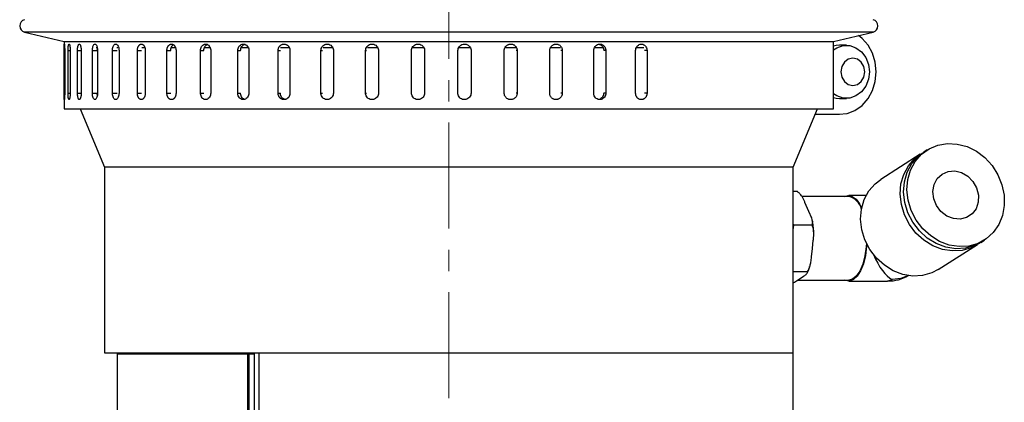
# Model space of a CAD drawing. Header units: inches. Extents: x 0.8 to 32, y -0.1 to 21.9.
# Tile 46 of 60: x 18.6 to 23.2, y 12.8 to 14.6. Entities that reach past the tile are written whole.
import ezdxf

# ---------------------------------------------------------------- set-up
doc = ezdxf.new("R2010")
doc.units = ezdxf.units.IN
doc.header["$MEASUREMENT"] = 0
doc.linetypes.add('CENTERX2', pattern=[0.8, 0.5, -0.1, 0.1, -0.1])

msp = doc.modelspace()

# ---------------------------------------------------------------- linework, layer by layer
at = {"color": 7, "linetype": 'CENTERX2', "lineweight": 18}
msp.add_line((20.5814, 4.7915), (20.5814, 16.986), dxfattribs=at)
at = {"color": 7, "linetype": 'Continuous', "lineweight": 25}
for p, q in [((18.5797, 14.5183), (18.7659, 14.4742)), ((22.248, 14.5183), (18.5797, 14.5183)), ((22.5831, 14.5183), (22.248, 14.5183)), ((22.3969, 14.4742), (22.5831, 14.5183)), ((18.7659, 14.4742), (18.7659, 14.1559)), ((18.7677, 14.4738), (22.3952, 14.4738)), ((22.3969, 14.1559), (22.3969, 14.4742)), ((22.4575, 14.4559), (22.4249, 14.4559)), ((18.7664, 14.2309), (18.7664, 14.4309)), ((18.7664, 14.4309), (18.7689, 14.4309)), ((18.7689, 14.4309), (18.7689, 14.2309)), ((18.7848, 14.2309), (18.7848, 14.4309)), ((18.7848, 14.4309), (18.7948, 14.4309)), ((18.7948, 14.4309), (18.7948, 14.2309)), ((18.8294, 14.2309), (18.8294, 14.4309)), ((18.8294, 14.4309), (18.8467, 14.4309)), ((18.8467, 14.4309), (18.8467, 14.2309)), ((18.8996, 14.2309), (18.8996, 14.4309)), ((18.8996, 14.4309), (18.9224, 14.4309)), ((18.9236, 14.4446), (18.9181, 14.4446)), ((18.9226, 14.4309), (18.9232, 14.44)), ((18.9239, 14.4309), (18.9239, 14.2309)), ((18.9942, 14.2309), (18.9942, 14.4309)), ((18.9942, 14.4309), (19.0158, 14.4309)), ((19.02, 14.4446), (19.0145, 14.4446)), ((19.0253, 14.4309), (19.0253, 14.2309)), ((19.1121, 14.2309), (19.1121, 14.4309)), ((19.1121, 14.4309), (19.1319, 14.4309)), ((19.1453, 14.4446), (19.1329, 14.4446)), ((19.1493, 14.4309), (19.1493, 14.2309)), ((19.2513, 14.2309), (19.2513, 14.4309)), ((19.2513, 14.4309), (19.2692, 14.4309)), ((19.2919, 14.4446), (19.27, 14.4446)), ((19.2943, 14.4309), (19.2943, 14.2309)), ((19.4099, 14.2309), (19.4099, 14.4309)), ((19.4099, 14.4309), (19.4256, 14.4309)), ((19.4535, 14.4446), (19.4258, 14.4446)), ((19.458, 14.4309), (19.458, 14.2309)), ((19.5857, 14.2309), (19.5857, 14.4309)), ((19.5857, 14.4309), (19.5989, 14.4309)), ((19.6328, 14.4446), (19.5994, 14.4446)), ((19.6381, 14.4309), (19.6381, 14.2309)), ((19.7759, 14.2309), (19.7759, 14.4309)), ((19.7759, 14.4309), (19.7865, 14.4309)), ((19.8269, 14.4446), (19.7877, 14.4446)), ((19.8319, 14.4309), (19.8319, 14.2309)), ((19.9779, 14.2309), (19.9779, 14.4309)), ((19.9779, 14.4309), (19.9858, 14.4309)), ((20.0323, 14.4446), (19.9886, 14.4446)), ((20.0367, 14.4309), (20.0367, 14.2309)), ((20.1887, 14.2309), (20.1887, 14.4309)), ((20.1887, 14.4309), (20.1936, 14.4309)), ((20.2458, 14.4446), (20.197, 14.4446)), ((20.2494, 14.4309), (20.2494, 14.2309)), ((20.4052, 14.2309), (20.4052, 14.4309)), ((20.4052, 14.4309), (20.4072, 14.4309)), ((20.4636, 14.4446), (20.4104, 14.4446)), ((20.467, 14.4309), (20.467, 14.2309)), ((20.6243, 14.2309), (20.6243, 14.4309)), ((20.682, 14.4446), (20.6281, 14.4446)), ((20.6862, 14.4309), (20.6852, 14.4309)), ((20.6862, 14.4309), (20.6862, 14.2309)), ((20.8427, 14.2309), (20.8427, 14.4309)), ((20.8975, 14.4446), (20.8468, 14.4446)), ((20.9039, 14.4309), (20.8999, 14.4309)), ((20.9039, 14.4309), (20.9039, 14.2309)), ((21.0574, 14.2309), (21.0574, 14.4309)), ((21.1083, 14.4446), (21.0616, 14.4446)), ((21.1169, 14.4309), (21.11, 14.4309)), ((21.1169, 14.4309), (21.1169, 14.2309)), ((21.2651, 14.2309), (21.2651, 14.4309)), ((21.3107, 14.4446), (21.2689, 14.4446)), ((21.3221, 14.4309), (21.3124, 14.4309)), ((21.3221, 14.4309), (21.3221, 14.2309)), ((21.4628, 14.2309), (21.4628, 14.4309)), ((21.5014, 14.4446), (21.4671, 14.4446)), ((21.5165, 14.4309), (21.5041, 14.4309)), ((21.5165, 14.4309), (21.5165, 14.2309)), ((18.7664, 14.2309), (18.7689, 14.2309)), ((18.7848, 14.2309), (18.7948, 14.2309)), ((18.8294, 14.2309), (18.8467, 14.2309)), ((18.8996, 14.2309), (18.9224, 14.2309)), ((18.9942, 14.2309), (19.0158, 14.2309)), ((19.1121, 14.2309), (19.1319, 14.2309)), ((19.2513, 14.2309), (19.2692, 14.2309)), ((19.4099, 14.2309), (19.4256, 14.2309)), ((19.5857, 14.2309), (19.5989, 14.2309)), ((19.7759, 14.2309), (19.7865, 14.2309)), ((19.9779, 14.2309), (19.9858, 14.2309)), ((20.1887, 14.2309), (20.1936, 14.2309)), ((20.4052, 14.2309), (20.4072, 14.2309)), ((20.6862, 14.2309), (20.6852, 14.2309)), ((20.9039, 14.2309), (20.8999, 14.2309)), ((21.1169, 14.2309), (21.11, 14.2309)), ((21.3221, 14.2309), (21.3124, 14.2309)), ((21.5165, 14.2309), (21.5041, 14.2309)), ((22.4249, 14.2059), (22.4575, 14.2059)), ((18.7659, 14.1559), (22.3969, 14.1559)), ((18.8418, 14.1559), (18.9564, 13.8809)), ((22.2064, 13.8809), (22.321, 14.1559)), ((22.3106, 14.1309), (22.4249, 14.1309)), ((22.3106, 14.1309), (22.421, 14.1309)), ((22.8059, 13.9422), (22.6195, 13.8239)), ((22.8381, 13.9626), (22.822, 13.9524)), ((18.9564, 13.8809), (18.9564, 13.0059)), ((22.2064, 13.8809), (18.9564, 13.8809)), ((22.2064, 13.0059), (22.2064, 13.8809)), ((22.226, 13.7663), (22.2064, 13.7663)), ((22.4689, 13.7427), (22.248, 13.7427)), ((22.2742, 13.6871), (22.2618, 13.7156)), ((22.5499, 13.7474), (22.4689, 13.7474)), ((22.2866, 13.6586), (22.2742, 13.6871)), ((22.2088, 13.608), (22.2064, 13.6134)), ((22.2064, 13.5858), (22.2088, 13.608)), ((22.295, 13.608), (22.2088, 13.608)), ((22.297, 13.4978), (22.3012, 13.5374)), ((23.092, 13.5269), (23.1081, 13.5371)), ((22.2927, 13.4581), (22.297, 13.4978)), ((22.8895, 13.3984), (23.0759, 13.5167)), ((22.2715, 13.3876), (22.2064, 13.3876)), ((22.2224, 13.3453), (22.239, 13.3565)), ((22.2279, 13.349), (22.4689, 13.349)), ((22.239, 13.3565), (22.2556, 13.3677)), ((22.4689, 13.3443), (22.6516, 13.3443)), ((18.9564, 13.0059), (22.2064, 13.0059)), ((19.0164, 13.0009), (19.0164, 12.5059)), ((19.0164, 13.0009), (19.6317, 13.0009)), ((19.6317, 13.0009), (19.6317, 11.7859)), ((19.6317, 13.0009), (19.6382, 13.0009)), ((19.6382, 13.0009), (19.6382, 11.7859)), ((19.6382, 13.0009), (19.6629, 13.0009)), ((19.6629, 13.0059), (19.6629, 11.7778)), ((19.6853, 13.0059), (19.6853, 11.7559)), ((19.6853, 13.0059), (22.2064, 13.0059)), ((22.2064, 11.5059), (22.2064, 13.0059))]:
    msp.add_line(p, q, dxfattribs=at)
at = {"color": 7, "linetype": 'Continuous', "lineweight": 25, "flags": 128}
for points in [[(22.421, 14.1309), (22.4602, 14.135), (22.4975, 14.1493), (22.5311, 14.1729), (22.5593, 14.2046), (22.5805, 14.2429), (22.5936, 14.2857), (22.5981, 14.3309), (22.5936, 14.376), (22.5805, 14.4188), (22.5593, 14.4571), (22.5311, 14.4888), (22.5144, 14.5021)], [(22.4249, 14.4559), (22.4095, 14.4546), (22.3969, 14.4516)], [(22.3969, 14.4345), (22.4125, 14.4446), (22.4421, 14.4546), (22.4729, 14.4546), (22.5024, 14.4446), (22.5283, 14.4253), (22.5485, 14.3984), (22.5613, 14.3661), (22.5657, 14.3309), (22.5613, 14.2956), (22.5485, 14.2633), (22.5283, 14.2364), (22.5024, 14.2172), (22.4729, 14.2071), (22.4421, 14.2071), (22.4125, 14.2172), (22.3969, 14.2273)], [(22.4312, 14.3309), (22.4355, 14.306), (22.4477, 14.2849), (22.466, 14.2708), (22.4875, 14.2659), (22.509, 14.2708), (22.5273, 14.2849), (22.5395, 14.306), (22.5438, 14.3309), (22.5395, 14.3557), (22.5273, 14.3768), (22.509, 14.3909), (22.4875, 14.3959), (22.466, 14.3909), (22.4477, 14.3768), (22.4355, 14.3557), (22.4312, 14.3309)], [(22.3969, 14.2101), (22.4095, 14.2071), (22.4249, 14.2059)], [(23.2014, 13.7499), (23.2023, 13.7009), (23.1938, 13.6539), (23.1763, 13.6108), (23.1504, 13.5735), (23.1173, 13.5433), (23.0783, 13.5217), (23.0349, 13.5093), (22.9891, 13.5068), (22.9425, 13.5143), (22.8973, 13.5314), (22.8551, 13.5574), (22.8178, 13.5914), (22.7868, 13.6318), (22.7635, 13.677), (22.7487, 13.7253), (22.7431, 13.7745), (22.7469, 13.8227), (22.76, 13.868), (22.7818, 13.9084), (22.8115, 13.9423), (22.8478, 13.9684), (22.8891, 13.9855), (22.934, 13.9929), (22.9804, 13.9904), (23.0265, 13.9781), (23.0705, 13.9564), (23.1104, 13.9263), (23.1448, 13.8889), (23.1721, 13.8459), (23.1912, 13.7989), (23.2014, 13.7499)], [(23.0839, 13.522), (23.0461, 13.5013), (23.0028, 13.4889), (22.9569, 13.4864), (22.9104, 13.4939), (22.8651, 13.511), (22.823, 13.537), (22.7856, 13.571), (22.7547, 13.6114), (22.7313, 13.6566), (22.7165, 13.7049), (22.711, 13.7541), (22.7148, 13.8023), (22.7279, 13.8476), (22.7497, 13.888), (22.7794, 13.9219), (22.8141, 13.9471)], [(23.092, 13.5269), (23.0622, 13.5115), (23.0189, 13.4991), (22.973, 13.4966), (22.9265, 13.5041), (22.8812, 13.5212), (22.839, 13.5472), (22.8017, 13.5812), (22.7707, 13.6216), (22.7474, 13.6668), (22.7326, 13.7151), (22.727, 13.7643), (22.7309, 13.8125), (22.744, 13.8578), (22.7658, 13.8982), (22.7954, 13.9321), (22.822, 13.9524)], [(23.0801, 13.7499), (23.0792, 13.7163), (23.0688, 13.6856), (23.0499, 13.6607), (23.0242, 13.6437), (22.994, 13.6361), (22.9619, 13.6387), (22.9308, 13.6511), (22.9034, 13.6723), (22.8823, 13.7004), (22.8692, 13.7329), (22.8653, 13.7669), (22.871, 13.7994), (22.8858, 13.8275), (22.9084, 13.8487), (22.9367, 13.8611), (22.9682, 13.8636), (23.0002, 13.8561), (23.0297, 13.8391), (23.0542, 13.8141), (23.0716, 13.7835), (23.0801, 13.7499)], [(22.8895, 13.3984), (22.8597, 13.383), (22.8164, 13.3706), (22.7705, 13.3681), (22.724, 13.3756), (22.6787, 13.3927), (22.6366, 13.4187), (22.5992, 13.4527), (22.5682, 13.4931), (22.5449, 13.5383), (22.5301, 13.5866), (22.5245, 13.6358), (22.5284, 13.684), (22.5415, 13.7293), (22.5633, 13.7697), (22.5929, 13.8036), (22.6195, 13.8239)], [(22.4506, 13.7427), (22.4657, 13.7473), (22.4847, 13.7439), (22.503, 13.7306), (22.5195, 13.7081), (22.5292, 13.6883)], [(22.5534, 13.5195), (22.5526, 13.5084), (22.547, 13.4653), (22.5375, 13.4262), (22.5245, 13.3931), (22.5087, 13.3677), (22.491, 13.3512), (22.4721, 13.3444), (22.4531, 13.3478), (22.4506, 13.349)], [(22.5515, 13.5233), (22.5504, 13.5061), (22.5443, 13.4627), (22.5342, 13.4238), (22.5205, 13.3915), (22.5041, 13.3675), (22.4857, 13.3531), (22.4689, 13.349)], [(22.6737, 13.3512), (22.6548, 13.3444), (22.6516, 13.3443)], [(22.7502, 13.3702), (22.7138, 13.3561), (22.6737, 13.3512)]]:
    msp.add_lwpolyline(points, dxfattribs=at)
at = {"color": 7, "linetype": 'Continuous', "lineweight": 25}
for centre, radius, start, end in [((18.5866, 14.5475), 0.03, 103.3212, 256.6788), ((22.5762, 14.5475), 0.03, 283.3212, 76.6788), ((22.4525, 13.6668), 0.0776, 12.516, 77.8325), ((22.6516, 13.5459), 0.2016, 270, 299.3362)]:
    msp.add_arc(centre, radius, start, end, dxfattribs=at)
msp.add_ellipse((22.6516, 13.5459), major_axis=(-0.0581, 0.2001), ratio=0.42385, start_param=1.838981, end_param=2.757059, dxfattribs=at)
for points, knots in [([(18.7664, 14.4309), (18.7664, 14.4317), (18.7664, 14.4334), (18.7664, 14.436), (18.7664, 14.4386), (18.7665, 14.4411), (18.7665, 14.4443), (18.7665, 14.4474), (18.7666, 14.4502), (18.7667, 14.4529), (18.7667, 14.4552), (18.7668, 14.4572), (18.7669, 14.4585), (18.767, 14.4595), (18.7671, 14.4605), (18.7672, 14.4611), (18.7673, 14.4618), (18.7674, 14.462), (18.7676, 14.4617), (18.7677, 14.4612), (18.7679, 14.4602), (18.768, 14.4588), (18.7682, 14.4571), (18.7683, 14.4551), (18.7684, 14.4527), (18.7685, 14.4508), (18.7686, 14.4487), (18.7687, 14.4465), (18.7688, 14.4442), (18.7688, 14.4418), (18.7689, 14.4393), (18.7689, 14.4368), (18.7689, 14.4339), (18.7689, 14.432), (18.7689, 14.4309)], [0, 0, 0, 0, 0.026375, 0.052933, 0.080068, 0.107403, 0.133778, 0.187424, 0.214759, 0.241136, 0.294786, 0.322124, 0.348503, 0.375064, 0.402204, 0.429543, 0.455919, 0.509568, 0.536904, 0.563278, 0.616921, 0.644254, 0.670629, 0.724275, 0.75161, 0.777988, 0.804549, 0.831688, 0.859027, 0.885405, 0.911966, 0.939105, 0.966444, 1, 1, 1, 1]), ([(18.7848, 14.4309), (18.7848, 14.4326), (18.7849, 14.4361), (18.7851, 14.4411), (18.7854, 14.4459), (18.7858, 14.4503), (18.7863, 14.4541), (18.787, 14.4572), (18.7877, 14.4597), (18.7884, 14.4612), (18.7893, 14.462), (18.7901, 14.4618), (18.791, 14.4608), (18.7918, 14.4589), (18.7925, 14.4562), (18.7932, 14.4528), (18.7938, 14.4488), (18.7943, 14.4443), (18.7946, 14.4393), (18.7948, 14.4348), (18.7948, 14.432), (18.7948, 14.4309)], [0, 0, 0, 0, 0.05292, 0.107375, 0.160295, 0.214749, 0.267674, 0.322133, 0.375061, 0.429523, 0.482446, 0.536903, 0.58982, 0.644272, 0.697192, 0.751646, 0.804573, 0.859035, 0.911961, 0.966423, 1, 1, 1, 1]), ([(18.8294, 14.4309), (18.8294, 14.4326), (18.8295, 14.4361), (18.8298, 14.4411), (18.8304, 14.4459), (18.8312, 14.4503), (18.8321, 14.4541), (18.8333, 14.4572), (18.8345, 14.4597), (18.8359, 14.4612), (18.8373, 14.462), (18.8388, 14.4618), (18.8403, 14.4608), (18.8416, 14.4589), (18.8429, 14.4562), (18.8441, 14.4528), (18.8451, 14.4488), (18.8458, 14.4443), (18.8464, 14.4393), (18.8467, 14.4348), (18.8467, 14.432), (18.8467, 14.4309)], [0, 0, 0, 0, 0.05292, 0.107375, 0.160295, 0.214749, 0.267674, 0.322133, 0.375061, 0.429523, 0.482446, 0.536903, 0.58982, 0.644272, 0.697192, 0.751646, 0.804573, 0.859035, 0.911961, 0.966423, 1, 1, 1, 1]), ([(18.8996, 14.4309), (18.8997, 14.4344), (18.9, 14.4413), (18.902, 14.4506), (18.905, 14.4577), (18.9088, 14.4617), (18.9129, 14.4622), (18.917, 14.4593), (18.9204, 14.4531), (18.9229, 14.4444), (18.9238, 14.4365), (18.9239, 14.432), (18.9239, 14.4309)], [0, 0, 0, 0, 0.107362, 0.214723, 0.322094, 0.429472, 0.536839, 0.644195, 0.751556, 0.858932, 0.966307, 1, 1, 1, 1]), ([(18.9942, 14.4309), (18.9944, 14.4344), (18.9947, 14.4413), (18.9973, 14.4506), (19.0012, 14.4577), (19.0061, 14.4617), (19.0113, 14.4622), (19.0165, 14.4593), (19.0209, 14.4531), (19.024, 14.4444), (19.0252, 14.4365), (19.0252, 14.432), (19.0253, 14.4309)], [0, 0, 0, 0, 0.107362, 0.214723, 0.322094, 0.429472, 0.536839, 0.644195, 0.751556, 0.858932, 0.966307, 1, 1, 1, 1]), ([(19.1121, 14.4309), (19.1121, 14.4317), (19.1121, 14.4334), (19.1123, 14.436), (19.1126, 14.4386), (19.1132, 14.4419), (19.114, 14.4451), (19.1151, 14.4481), (19.1163, 14.4509), (19.1178, 14.4535), (19.1194, 14.4557), (19.1206, 14.4572), (19.122, 14.4585), (19.1234, 14.4595), (19.1249, 14.4605), (19.1269, 14.4614), (19.129, 14.4618), (19.131, 14.4619), (19.1331, 14.4616), (19.1352, 14.4609), (19.1372, 14.4598), (19.1392, 14.4584), (19.141, 14.4566), (19.1427, 14.4545), (19.1438, 14.4527), (19.1449, 14.4508), (19.1459, 14.4487), (19.1467, 14.4465), (19.1477, 14.4434), (19.1485, 14.4402), (19.149, 14.4368), (19.1492, 14.4345), (19.1493, 14.4325), (19.1493, 14.4314), (19.1493, 14.4309)], [0, 0, 0, 0, 0.026376, 0.052934, 0.08007, 0.107406, 0.160487, 0.18743, 0.214766, 0.267852, 0.294797, 0.322135, 0.348515, 0.375077, 0.402218, 0.429558, 0.482641, 0.509586, 0.536923, 0.590001, 0.616943, 0.644277, 0.697358, 0.724301, 0.751637, 0.778016, 0.804578, 0.831718, 0.859057, 0.911952, 0.939092, 0.966431, 0.983192, 1, 1, 1, 1]), ([(19.2513, 14.4309), (19.2513, 14.4317), (19.2513, 14.4334), (19.2516, 14.436), (19.2519, 14.4386), (19.2525, 14.4411), (19.2531, 14.4435), (19.2539, 14.4459), (19.2548, 14.4481), (19.2559, 14.4502), (19.2571, 14.4522), (19.2584, 14.454), (19.2597, 14.4557), (19.2617, 14.4577), (19.2639, 14.4593), (19.2661, 14.4605), (19.2684, 14.4614), (19.2708, 14.4618), (19.2732, 14.4619), (19.2751, 14.4617), (19.2769, 14.4613), (19.2786, 14.4607), (19.2804, 14.4598), (19.2826, 14.4584), (19.2847, 14.4566), (19.2866, 14.4545), (19.2884, 14.4521), (19.29, 14.4494), (19.2913, 14.4465), (19.2925, 14.4434), (19.2933, 14.4401), (19.2939, 14.4368), (19.2942, 14.4339), (19.2942, 14.432), (19.2943, 14.4309)], [0, 0, 0, 0, 0.026375, 0.052932, 0.080068, 0.107403, 0.133873, 0.160528, 0.18747, 0.214805, 0.241277, 0.267935, 0.29488, 0.322217, 0.375304, 0.40225, 0.429589, 0.482671, 0.509615, 0.536951, 0.563444, 0.590122, 0.617014, 0.644348, 0.697475, 0.724369, 0.751704, 0.80479, 0.831735, 0.859074, 0.91216, 0.939106, 0.966444, 1, 1, 1, 1]), ([(19.2693, 14.4309), (19.2693, 14.4317), (19.2694, 14.4334), (19.2696, 14.436), (19.27, 14.4386), (19.2705, 14.4411), (19.2711, 14.4435), (19.2719, 14.4459), (19.2729, 14.4481), (19.2743, 14.4509), (19.2759, 14.4535), (19.2778, 14.4557), (19.2793, 14.4572), (19.2806, 14.4583), (19.2814, 14.4588), (19.2816, 14.459)], [0, 0, 0, 0, 0.0728131, 0.1461318, 0.2210452, 0.2965095, 0.3695865, 0.4431745, 0.517554, 0.5930176, 0.7395687, 0.8139552, 0.8894261, 0.9625142, 1, 1, 1, 1]), ([(19.4099, 14.4309), (19.4102, 14.4344), (19.4107, 14.4413), (19.4148, 14.4506), (19.4209, 14.4577), (19.4284, 14.4617), (19.4366, 14.4622), (19.4445, 14.4593), (19.4513, 14.4531), (19.456, 14.4444), (19.4578, 14.4365), (19.458, 14.432), (19.458, 14.4309)], [0, 0, 0, 0, 0.107362, 0.214723, 0.322094, 0.429472, 0.536839, 0.644195, 0.751556, 0.858932, 0.966307, 1, 1, 1, 1]), ([(19.4257, 14.4309), (19.426, 14.4344), (19.4265, 14.4413), (19.4306, 14.4505), (19.4359, 14.4571), (19.4401, 14.459), (19.4417, 14.4597)], [0, 0, 0, 0, 0.274029, 0.548058, 0.822112, 1, 1, 1, 1]), ([(19.5857, 14.4309), (19.5859, 14.4344), (19.5865, 14.4413), (19.591, 14.4506), (19.5976, 14.4577), (19.6059, 14.4617), (19.6148, 14.4622), (19.6234, 14.4593), (19.6308, 14.4531), (19.636, 14.4444), (19.6379, 14.4365), (19.638, 14.432), (19.6381, 14.4309)], [0, 0, 0, 0, 0.107362, 0.214723, 0.322094, 0.429472, 0.536839, 0.644195, 0.751556, 0.858932, 0.966307, 1, 1, 1, 1]), ([(19.599, 14.4309), (19.5993, 14.4344), (19.5999, 14.4413), (19.6044, 14.4505), (19.6106, 14.4575), (19.6157, 14.4596), (19.6181, 14.4605)], [0, 0, 0, 0, 0.259881, 0.51976, 0.779664, 1, 1, 1, 1]), ([(19.7759, 14.4309), (19.7759, 14.4317), (19.776, 14.4334), (19.7763, 14.436), (19.7767, 14.4386), (19.7777, 14.4419), (19.7789, 14.4451), (19.7806, 14.4481), (19.782, 14.4502), (19.7835, 14.4522), (19.7852, 14.454), (19.787, 14.4557), (19.7896, 14.4577), (19.7924, 14.4593), (19.7953, 14.4605), (19.7976, 14.4611), (19.7999, 14.4616), (19.8023, 14.4619), (19.8047, 14.4619), (19.8078, 14.4616), (19.8109, 14.4609), (19.8139, 14.4598), (19.8161, 14.4588), (19.8182, 14.4575), (19.8201, 14.4561), (19.822, 14.4545), (19.8241, 14.4524), (19.8262, 14.4498), (19.8279, 14.4469), (19.8294, 14.4438), (19.8306, 14.4406), (19.8314, 14.4372), (19.8318, 14.4339), (19.8319, 14.432), (19.8319, 14.4309)], [0, 0, 0, 0, 0.026374, 0.052931, 0.080065, 0.107399, 0.160477, 0.187418, 0.214751, 0.241223, 0.26788, 0.294823, 0.32216, 0.375245, 0.40219, 0.429529, 0.455999, 0.482655, 0.509597, 0.536933, 0.590008, 0.616947, 0.64428, 0.670749, 0.697404, 0.724345, 0.751678, 0.791384, 0.831724, 0.859062, 0.898767, 0.939108, 0.966445, 1, 1, 1, 1]), ([(19.9779, 14.4309), (19.9782, 14.4344), (19.9789, 14.4413), (19.9839, 14.4506), (19.9913, 14.4577), (20.0006, 14.4617), (20.0107, 14.4622), (20.0204, 14.4593), (20.0286, 14.4531), (20.0344, 14.4444), (20.0365, 14.4365), (20.0367, 14.432), (20.0367, 14.4309)], [0, 0, 0, 0, 0.107362, 0.214723, 0.322094, 0.429472, 0.536839, 0.644195, 0.751556, 0.858932, 0.966307, 1, 1, 1, 1]), ([(20.1887, 14.4309), (20.189, 14.4344), (20.1897, 14.4413), (20.1949, 14.4506), (20.2026, 14.4577), (20.2122, 14.4617), (20.2226, 14.4622), (20.2326, 14.4593), (20.241, 14.4531), (20.247, 14.4444), (20.2493, 14.4365), (20.2494, 14.432), (20.2494, 14.4309)], [0, 0, 0, 0, 0.107362, 0.214723, 0.322094, 0.429472, 0.536839, 0.644195, 0.751556, 0.858932, 0.966307, 1, 1, 1, 1]), ([(20.4052, 14.4309), (20.4055, 14.4344), (20.4062, 14.4413), (20.4115, 14.4506), (20.4194, 14.4577), (20.4292, 14.4617), (20.4397, 14.4622), (20.4499, 14.4593), (20.4585, 14.4531), (20.4645, 14.4444), (20.4668, 14.4365), (20.467, 14.432), (20.467, 14.4309)], [0, 0, 0, 0, 0.107362, 0.214723, 0.322094, 0.429472, 0.536839, 0.644195, 0.751556, 0.858932, 0.966307, 1, 1, 1, 1]), ([(20.6243, 14.4309), (20.6246, 14.4344), (20.6253, 14.4413), (20.6307, 14.4506), (20.6385, 14.4577), (20.6483, 14.4617), (20.6589, 14.4622), (20.6691, 14.4593), (20.6777, 14.4531), (20.6838, 14.4444), (20.686, 14.4365), (20.6862, 14.432), (20.6862, 14.4309)], [0, 0, 0, 0, 0.107362, 0.214723, 0.322094, 0.429472, 0.536839, 0.644195, 0.751556, 0.858932, 0.966307, 1, 1, 1, 1]), ([(20.8427, 14.4309), (20.8428, 14.4326), (20.843, 14.4361), (20.8443, 14.4411), (20.8464, 14.4459), (20.8493, 14.4503), (20.8529, 14.4541), (20.857, 14.4572), (20.8617, 14.4597), (20.8666, 14.4612), (20.8717, 14.462), (20.8769, 14.4618), (20.882, 14.4608), (20.8868, 14.4589), (20.8913, 14.4562), (20.8952, 14.4528), (20.8985, 14.4488), (20.9011, 14.4443), (20.9029, 14.4393), (20.9038, 14.4348), (20.9039, 14.432), (20.9039, 14.4309)], [0, 0, 0, 0, 0.05292, 0.107375, 0.160295, 0.214749, 0.267674, 0.322133, 0.375061, 0.429523, 0.482446, 0.536903, 0.58982, 0.644272, 0.697192, 0.751646, 0.804573, 0.859035, 0.911961, 0.966423, 1, 1, 1, 1]), ([(21.0574, 14.4309), (21.0575, 14.4326), (21.0576, 14.4361), (21.0589, 14.4411), (21.061, 14.4459), (21.0638, 14.4503), (21.0673, 14.4541), (21.0713, 14.4572), (21.0758, 14.4597), (21.0806, 14.4612), (21.0856, 14.462), (21.0907, 14.4618), (21.0956, 14.4608), (21.1003, 14.4589), (21.1046, 14.4562), (21.1084, 14.4528), (21.1117, 14.4488), (21.1142, 14.4443), (21.116, 14.4393), (21.1168, 14.4348), (21.1169, 14.432), (21.1169, 14.4309)], [0, 0, 0, 0, 0.05292, 0.107375, 0.160295, 0.214749, 0.267674, 0.322133, 0.375061, 0.429523, 0.482446, 0.536903, 0.58982, 0.644272, 0.697192, 0.751646, 0.804573, 0.859035, 0.911961, 0.966423, 1, 1, 1, 1]), ([(21.2651, 14.4309), (21.2654, 14.4344), (21.2661, 14.4413), (21.271, 14.4506), (21.2783, 14.4577), (21.2873, 14.4617), (21.2971, 14.4622), (21.3064, 14.4593), (21.3143, 14.4531), (21.3199, 14.4444), (21.322, 14.4365), (21.3221, 14.432), (21.3221, 14.4309)], [0, 0, 0, 0, 0.107362, 0.214723, 0.322094, 0.429472, 0.536839, 0.644195, 0.751556, 0.858932, 0.966307, 1, 1, 1, 1]), ([(21.2887, 14.4612), (21.2913, 14.4605), (21.2971, 14.4591), (21.3045, 14.453), (21.3101, 14.4444), (21.3122, 14.4365), (21.3123, 14.432), (21.3123, 14.4309)], [0, 0, 0, 0, 0.2016092, 0.4425164, 0.6834552, 0.9243943, 1, 1, 1, 1]), ([(21.4628, 14.4309), (21.4631, 14.4344), (21.4637, 14.4413), (21.4684, 14.4506), (21.4753, 14.4577), (21.4838, 14.4617), (21.493, 14.4622), (21.5018, 14.4593), (21.5092, 14.4531), (21.5144, 14.4444), (21.5164, 14.4365), (21.5165, 14.432), (21.5165, 14.4309)], [0, 0, 0, 0, 0.107362, 0.214723, 0.322094, 0.429472, 0.536839, 0.644195, 0.751556, 0.858932, 0.966307, 1, 1, 1, 1]), ([(18.7689, 14.2309), (18.7689, 14.23), (18.7689, 14.2283), (18.7689, 14.2257), (18.7689, 14.2231), (18.7688, 14.2206), (18.7688, 14.2174), (18.7687, 14.2143), (18.7686, 14.2115), (18.7684, 14.2089), (18.7683, 14.2065), (18.7682, 14.2046), (18.7681, 14.2033), (18.7679, 14.2022), (18.7678, 14.2013), (18.7677, 14.2006), (18.7676, 14.2), (18.7674, 14.1998), (18.7673, 14.2), (18.7671, 14.2006), (18.767, 14.2016), (18.7669, 14.2029), (18.7668, 14.2046), (18.7667, 14.2066), (18.7667, 14.209), (18.7666, 14.2109), (18.7666, 14.213), (18.7665, 14.2152), (18.7665, 14.2175), (18.7665, 14.2199), (18.7664, 14.2224), (18.7664, 14.225), (18.7664, 14.2278), (18.7664, 14.2298), (18.7664, 14.2309)], [0, 0, 0, 0, 0.026375, 0.052933, 0.080068, 0.107403, 0.133778, 0.187424, 0.214759, 0.241136, 0.294786, 0.322124, 0.348503, 0.375064, 0.402204, 0.429543, 0.455919, 0.509568, 0.536904, 0.563278, 0.616921, 0.644254, 0.670629, 0.724275, 0.75161, 0.777988, 0.804549, 0.831688, 0.859027, 0.885405, 0.911966, 0.939105, 0.966444, 1, 1, 1, 1]), ([(18.7948, 14.2309), (18.7948, 14.2291), (18.7947, 14.2257), (18.7945, 14.2206), (18.7941, 14.2158), (18.7936, 14.2114), (18.793, 14.2076), (18.7923, 14.2045), (18.7915, 14.2021), (18.7907, 14.2005), (18.7898, 14.1998), (18.789, 14.1999), (18.7882, 14.201), (18.7874, 14.2028), (18.7867, 14.2055), (18.7861, 14.2089), (18.7856, 14.213), (18.7852, 14.2175), (18.785, 14.2224), (18.7848, 14.2269), (18.7848, 14.2298), (18.7848, 14.2309)], [0, 0, 0, 0, 0.05292, 0.107375, 0.160295, 0.214749, 0.267674, 0.322133, 0.375061, 0.429523, 0.482446, 0.536903, 0.58982, 0.644272, 0.697192, 0.751646, 0.804573, 0.859035, 0.911961, 0.966423, 1, 1, 1, 1]), ([(18.8467, 14.2309), (18.8467, 14.2291), (18.8466, 14.2257), (18.8462, 14.2206), (18.8456, 14.2158), (18.8447, 14.2114), (18.8437, 14.2076), (18.8425, 14.2045), (18.8411, 14.2021), (18.8397, 14.2005), (18.8383, 14.1998), (18.8368, 14.1999), (18.8354, 14.201), (18.8341, 14.2028), (18.8328, 14.2055), (18.8318, 14.2089), (18.8309, 14.213), (18.8302, 14.2175), (18.8297, 14.2224), (18.8295, 14.2269), (18.8294, 14.2298), (18.8294, 14.2309)], [0, 0, 0, 0, 0.05292, 0.107375, 0.160295, 0.214749, 0.267674, 0.322133, 0.375061, 0.429523, 0.482446, 0.536903, 0.58982, 0.644272, 0.697192, 0.751646, 0.804573, 0.859035, 0.911961, 0.966423, 1, 1, 1, 1]), ([(18.9239, 14.2309), (18.9238, 14.2274), (18.9235, 14.2204), (18.9213, 14.2111), (18.9181, 14.2041), (18.9142, 14.2), (18.91, 14.1995), (18.9061, 14.2025), (18.9028, 14.2086), (18.9005, 14.2173), (18.8996, 14.2252), (18.8996, 14.2298), (18.8996, 14.2309)], [0, 0, 0, 0, 0.107362, 0.214723, 0.322094, 0.429472, 0.536839, 0.644195, 0.751556, 0.858932, 0.966307, 1, 1, 1, 1]), ([(18.9233, 14.2217), (18.923, 14.2236), (18.9226, 14.2266), (18.9226, 14.2298), (18.9226, 14.2309)], [0, 0, 0, 0, 0.652384, 1, 1, 1, 1]), ([(19.0253, 14.2309), (19.0251, 14.2274), (19.0247, 14.2204), (19.022, 14.2111), (19.018, 14.2041), (19.013, 14.2), (19.0077, 14.1995), (19.0026, 14.2025), (18.9984, 14.2086), (18.9954, 14.2173), (18.9943, 14.2252), (18.9943, 14.2298), (18.9942, 14.2309)], [0, 0, 0, 0, 0.107362, 0.214723, 0.322094, 0.429472, 0.536839, 0.644195, 0.751556, 0.858932, 0.966307, 1, 1, 1, 1]), ([(19.1493, 14.2309), (19.1493, 14.23), (19.1493, 14.2283), (19.1491, 14.2257), (19.1487, 14.2231), (19.1481, 14.2198), (19.1472, 14.2166), (19.1461, 14.2136), (19.1449, 14.2108), (19.1434, 14.2083), (19.1418, 14.206), (19.1404, 14.2046), (19.1391, 14.2033), (19.1376, 14.2022), (19.1361, 14.2013), (19.1341, 14.2004), (19.132, 14.1999), (19.1299, 14.1998), (19.1278, 14.2001), (19.1258, 14.2008), (19.1238, 14.2019), (19.1219, 14.2033), (19.1201, 14.2051), (19.1185, 14.2072), (19.1173, 14.209), (19.1163, 14.2109), (19.1154, 14.213), (19.1145, 14.2152), (19.1136, 14.2183), (19.1128, 14.2216), (19.1124, 14.225), (19.1122, 14.2273), (19.1121, 14.2292), (19.1121, 14.2303), (19.1121, 14.2309)], [0, 0, 0, 0, 0.026376, 0.052934, 0.08007, 0.107406, 0.160487, 0.18743, 0.214766, 0.267852, 0.294797, 0.322135, 0.348515, 0.375077, 0.402218, 0.429558, 0.482641, 0.509586, 0.536923, 0.590001, 0.616943, 0.644277, 0.697358, 0.724301, 0.751637, 0.778016, 0.804578, 0.831718, 0.859057, 0.911952, 0.939092, 0.966431, 0.983192, 1, 1, 1, 1]), ([(19.2943, 14.2309), (19.2943, 14.23), (19.2942, 14.2283), (19.294, 14.2257), (19.2936, 14.2231), (19.2931, 14.2206), (19.2924, 14.2182), (19.2916, 14.2159), (19.2906, 14.2136), (19.2895, 14.2115), (19.2883, 14.2095), (19.287, 14.2077), (19.2856, 14.206), (19.2842, 14.2047), (19.2824, 14.2032), (19.2802, 14.2018), (19.2772, 14.2004), (19.2744, 14.1999), (19.2719, 14.1998), (19.2701, 14.2), (19.2683, 14.2004), (19.2666, 14.2011), (19.2649, 14.2019), (19.2627, 14.2033), (19.2606, 14.2051), (19.2587, 14.2072), (19.257, 14.2096), (19.2554, 14.2123), (19.2542, 14.2152), (19.2534, 14.2174), (19.2526, 14.22), (19.2519, 14.2233), (19.2514, 14.2272), (19.2513, 14.2298), (19.2513, 14.2309)], [0, 0, 0, 0, 0.026374, 0.052932, 0.080067, 0.107402, 0.133871, 0.160526, 0.187468, 0.214803, 0.241275, 0.267932, 0.294876, 0.322213, 0.342078, 0.383833, 0.42959, 0.482671, 0.509615, 0.536951, 0.563419, 0.590073, 0.617013, 0.644346, 0.697425, 0.724367, 0.751701, 0.804787, 0.831732, 0.85907, 0.878934, 0.920688, 0.966444, 1, 1, 1, 1]), ([(19.458, 14.2309), (19.4577, 14.2274), (19.4572, 14.2204), (19.453, 14.2111), (19.4468, 14.2041), (19.4392, 14.2), (19.431, 14.1995), (19.4231, 14.2025), (19.4165, 14.2086), (19.4118, 14.2173), (19.4101, 14.2252), (19.41, 14.2298), (19.4099, 14.2309)], [0, 0, 0, 0, 0.107362, 0.214723, 0.322094, 0.429472, 0.536839, 0.644195, 0.751556, 0.858932, 0.966307, 1, 1, 1, 1]), ([(19.6381, 14.2309), (19.6378, 14.2274), (19.6372, 14.2204), (19.6326, 14.2111), (19.6259, 14.2041), (19.6176, 14.2), (19.6086, 14.1995), (19.6001, 14.2025), (19.5928, 14.2086), (19.5877, 14.2173), (19.5858, 14.2252), (19.5857, 14.2298), (19.5857, 14.2309)], [0, 0, 0, 0, 0.107362, 0.214723, 0.322094, 0.429472, 0.536839, 0.644195, 0.751556, 0.858932, 0.966307, 1, 1, 1, 1]), ([(19.6187, 14.2012), (19.617, 14.2017), (19.6124, 14.203), (19.6062, 14.2087), (19.6011, 14.2173), (19.5992, 14.2252), (19.599, 14.2298), (19.599, 14.2309)], [0, 0, 0, 0, 0.154604, 0.409695, 0.664819, 0.919943, 1, 1, 1, 1]), ([(19.8319, 14.2309), (19.8319, 14.23), (19.8319, 14.2283), (19.8316, 14.2257), (19.8311, 14.2231), (19.8301, 14.2198), (19.8288, 14.2166), (19.8272, 14.2136), (19.8258, 14.2115), (19.8242, 14.2095), (19.8225, 14.2077), (19.8207, 14.206), (19.8184, 14.2043), (19.8156, 14.2027), (19.8127, 14.2014), (19.81, 14.2006), (19.8077, 14.2001), (19.8053, 14.1999), (19.8029, 14.1998), (19.7998, 14.2001), (19.7967, 14.2008), (19.7937, 14.2019), (19.7916, 14.203), (19.7895, 14.2042), (19.7875, 14.2056), (19.7857, 14.2072), (19.7839, 14.209), (19.7818, 14.2116), (19.78, 14.2145), (19.7784, 14.2179), (19.7772, 14.2212), (19.7764, 14.2245), (19.776, 14.2278), (19.7759, 14.2298), (19.7759, 14.2309)], [0, 0, 0, 0, 0.026374, 0.052931, 0.080065, 0.107399, 0.160477, 0.187418, 0.214752, 0.241223, 0.26788, 0.294824, 0.32216, 0.361867, 0.402208, 0.429546, 0.456017, 0.482672, 0.509615, 0.536951, 0.590025, 0.616965, 0.644298, 0.670767, 0.697421, 0.724363, 0.751696, 0.778074, 0.831724, 0.859061, 0.898767, 0.939108, 0.966445, 1, 1, 1, 1]), ([(19.8094, 14.2005), (19.8085, 14.2007), (19.8068, 14.201), (19.8044, 14.2019), (19.8023, 14.2029), (19.8002, 14.2042), (19.7982, 14.2056), (19.7964, 14.2072), (19.7944, 14.2093), (19.7923, 14.2119), (19.7906, 14.2148), (19.7893, 14.2175), (19.7881, 14.2207), (19.7872, 14.2241), (19.7867, 14.2278), (19.7866, 14.2298), (19.7866, 14.2309)], [0, 0, 0, 0, 0.070042, 0.13115, 0.193149, 0.25319, 0.313651, 0.374762, 0.436764, 0.526829, 0.618334, 0.680344, 0.740176, 0.861873, 0.923884, 1, 1, 1, 1]), ([(20.0367, 14.2309), (20.0364, 14.2274), (20.0357, 14.2204), (20.0306, 14.2111), (20.0231, 14.2041), (20.0138, 14.2), (20.0037, 14.1995), (19.9941, 14.2025), (19.986, 14.2086), (19.9802, 14.2173), (19.9781, 14.2252), (19.9779, 14.2298), (19.9779, 14.2309)], [0, 0, 0, 0, 0.1073618, 0.2147232, 0.3220944, 0.429472, 0.536839, 0.6441948, 0.7515565, 0.8589318, 0.9663073, 1, 1, 1, 1]), ([(20.2494, 14.2309), (20.2491, 14.2274), (20.2484, 14.2204), (20.2432, 14.2111), (20.2354, 14.2041), (20.2258, 14.2), (20.2154, 14.1995), (20.2055, 14.2025), (20.197, 14.2086), (20.1911, 14.2173), (20.1889, 14.2252), (20.1887, 14.2298), (20.1887, 14.2309)], [0, 0, 0, 0, 0.107362, 0.214723, 0.322094, 0.429472, 0.536839, 0.644195, 0.751556, 0.858932, 0.966307, 1, 1, 1, 1]), ([(20.467, 14.2309), (20.4667, 14.2274), (20.466, 14.2204), (20.4606, 14.2111), (20.4528, 14.2041), (20.443, 14.2), (20.4324, 14.1995), (20.4223, 14.2025), (20.4137, 14.2086), (20.4077, 14.2173), (20.4054, 14.2252), (20.4052, 14.2298), (20.4052, 14.2309)], [0, 0, 0, 0, 0.107362, 0.214723, 0.322094, 0.429472, 0.536839, 0.644195, 0.751556, 0.858932, 0.966307, 1, 1, 1, 1]), ([(20.6862, 14.2309), (20.6859, 14.2274), (20.6852, 14.2204), (20.6799, 14.2111), (20.672, 14.2041), (20.6622, 14.2), (20.6516, 14.1995), (20.6414, 14.2025), (20.6328, 14.2086), (20.6268, 14.2173), (20.6245, 14.2252), (20.6243, 14.2298), (20.6243, 14.2309)], [0, 0, 0, 0, 0.107362, 0.214723, 0.322094, 0.429472, 0.536839, 0.644195, 0.751556, 0.858932, 0.966307, 1, 1, 1, 1]), ([(20.9039, 14.2309), (20.9039, 14.2291), (20.9037, 14.2257), (20.9024, 14.2206), (20.9003, 14.2158), (20.8974, 14.2114), (20.8938, 14.2076), (20.8897, 14.2045), (20.8851, 14.2021), (20.8802, 14.2005), (20.875, 14.1998), (20.8699, 14.1999), (20.8648, 14.201), (20.86, 14.2028), (20.8555, 14.2055), (20.8515, 14.2089), (20.8482, 14.213), (20.8456, 14.2175), (20.8438, 14.2224), (20.8429, 14.2269), (20.8428, 14.2298), (20.8427, 14.2309)], [0, 0, 0, 0, 0.05292, 0.107375, 0.160295, 0.214749, 0.267674, 0.322133, 0.375061, 0.429523, 0.482446, 0.536903, 0.58982, 0.644272, 0.697192, 0.751646, 0.804573, 0.859035, 0.911961, 0.966423, 1, 1, 1, 1]), ([(21.1169, 14.2309), (21.1169, 14.2291), (21.1167, 14.2257), (21.1154, 14.2206), (21.1134, 14.2158), (21.1106, 14.2114), (21.1071, 14.2076), (21.1031, 14.2045), (21.0986, 14.2021), (21.0939, 14.2005), (21.0888, 14.1998), (21.0838, 14.1999), (21.0789, 14.201), (21.0742, 14.2028), (21.0698, 14.2055), (21.066, 14.2089), (21.0627, 14.213), (21.0602, 14.2175), (21.0584, 14.2224), (21.0575, 14.2269), (21.0574, 14.2298), (21.0574, 14.2309)], [0, 0, 0, 0, 0.05292, 0.107375, 0.160295, 0.214749, 0.267674, 0.322133, 0.375061, 0.429523, 0.482446, 0.536903, 0.58982, 0.644272, 0.697192, 0.751646, 0.804573, 0.859035, 0.911961, 0.966423, 1, 1, 1, 1]), ([(21.3221, 14.2309), (21.3218, 14.2274), (21.3212, 14.2204), (21.3163, 14.2111), (21.3091, 14.2041), (21.3001, 14.2), (21.2904, 14.1995), (21.281, 14.2025), (21.273, 14.2086), (21.2674, 14.2173), (21.2653, 14.2252), (21.2651, 14.2298), (21.2651, 14.2309)], [0, 0, 0, 0, 0.107362, 0.214723, 0.322094, 0.429472, 0.536839, 0.644195, 0.751556, 0.858932, 0.966307, 1, 1, 1, 1]), ([(21.3123, 14.2309), (21.312, 14.2274), (21.3114, 14.2204), (21.3065, 14.2111), (21.2993, 14.2043), (21.293, 14.2007), (21.2893, 14.2006), (21.2889, 14.2005)], [0, 0, 0, 0, 0.242072, 0.484143, 0.726236, 0.968345, 1, 1, 1, 1]), ([(21.5165, 14.2309), (21.5165, 14.23), (21.5165, 14.2283), (21.5162, 14.2257), (21.5157, 14.2231), (21.5151, 14.2206), (21.514, 14.2174), (21.5125, 14.2143), (21.5107, 14.2115), (21.5088, 14.2089), (21.5065, 14.2065), (21.504, 14.2046), (21.5021, 14.2033), (21.5001, 14.2022), (21.4979, 14.2013), (21.4957, 14.2006), (21.4928, 14.2), (21.4897, 14.1998), (21.4867, 14.2), (21.4837, 14.2006), (21.4808, 14.2016), (21.478, 14.2029), (21.4754, 14.2046), (21.4729, 14.2066), (21.4707, 14.209), (21.4691, 14.2109), (21.4678, 14.213), (21.4665, 14.2152), (21.4654, 14.2175), (21.4645, 14.2199), (21.4638, 14.2224), (21.4633, 14.225), (21.4629, 14.2278), (21.4629, 14.2298), (21.4628, 14.2309)], [0, 0, 0, 0, 0.026375, 0.052933, 0.080068, 0.107403, 0.133778, 0.187424, 0.214759, 0.241136, 0.294786, 0.322124, 0.348503, 0.375064, 0.402204, 0.429543, 0.455919, 0.509568, 0.536904, 0.563278, 0.616921, 0.644254, 0.670629, 0.724275, 0.75161, 0.777988, 0.804549, 0.831688, 0.859027, 0.885405, 0.911966, 0.939105, 0.966444, 1, 1, 1, 1]), ([(22.2618, 13.7156), (22.2614, 13.7165), (22.2574, 13.7256), (22.2505, 13.7398), (22.2389, 13.7564), (22.2297, 13.7635), (22.226, 13.7663)], [0, 0, 0, 0, 0.0528733, 0.5179573, 0.8096552, 1, 1, 1, 1]), ([(22.295, 13.608), (22.2962, 13.611), (22.3002, 13.621), (22.2947, 13.6391), (22.289, 13.6529), (22.2866, 13.6586)], [0, 0, 0, 0, 0.204336, 0.673302, 1, 1, 1, 1]), ([(22.3027, 13.5768), (22.3022, 13.586), (22.3013, 13.6044), (22.298, 13.6213), (22.2963, 13.6298)], [0, 0, 0, 0, 0.499474, 1, 1, 1, 1]), ([(22.3012, 13.5374), (22.3013, 13.5387), (22.3026, 13.5514), (22.3039, 13.5711), (22.302, 13.5942), (22.297, 13.6041), (22.295, 13.608)], [0, 0, 0, 0, 0.052873, 0.517957, 0.809655, 1, 1, 1, 1]), ([(22.2715, 13.3876), (22.2745, 13.3918), (22.281, 13.4007), (22.2861, 13.417), (22.2903, 13.4363), (22.2918, 13.4501), (22.2927, 13.4581)], [0, 0, 0, 0, 0.20407, 0.435658, 0.673727, 1, 1, 1, 1]), ([(22.2556, 13.3677), (22.2562, 13.368), (22.2615, 13.3716), (22.2689, 13.3772), (22.2742, 13.3837), (22.2723, 13.3865), (22.2715, 13.3876)], [0, 0, 0, 0, 0.052977, 0.518036, 0.80972, 1, 1, 1, 1]), ([(22.2715, 13.3819), (22.2737, 13.3858), (22.2787, 13.3947), (22.282, 13.4062), (22.2839, 13.4126)], [0, 0, 0, 0, 0.437995, 1, 1, 1, 1]), ([(22.2064, 13.3358), (22.2082, 13.3367), (22.2143, 13.3399), (22.2191, 13.3431), (22.2224, 13.3453)], [0, 0, 0, 0, 0.297239, 1, 1, 1, 1])]:
    msp.add_open_spline(points, degree=3, knots=knots, dxfattribs=at)

doc.saveas('drawing.dxf')
